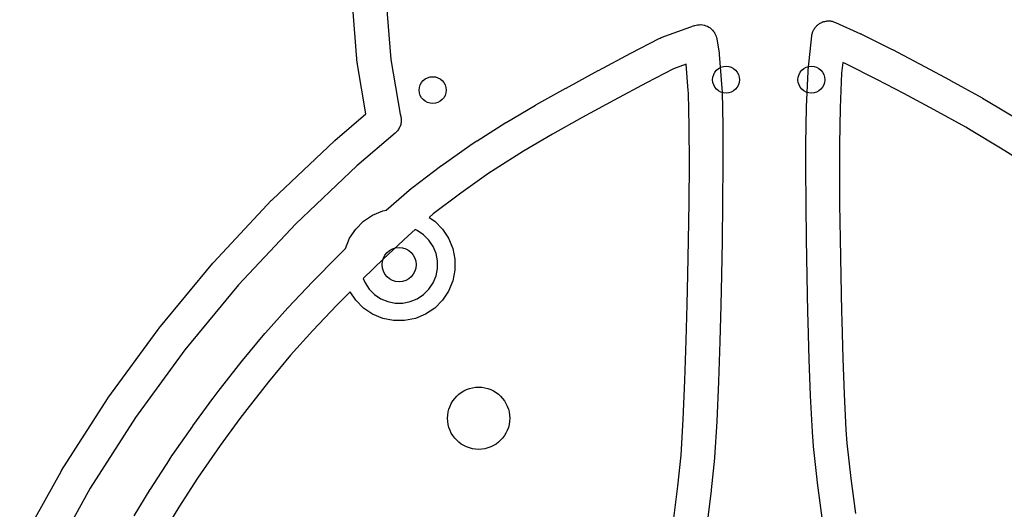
# Model space of a CAD drawing. Extents: x 4.86 to 6.83, y -5.61 to -2.67.
# Tile 4 of 17: x 4.97 to 6.12, y -4.11 to -3.53. Entities that reach past the tile are written whole.
import ezdxf

# ---------------------------------------------------------------- set-up
doc = ezdxf.new("R2010")
doc.units = 0
doc.header["$MEASUREMENT"] = 0
doc.layers.add('BLACK', color=7, linetype='CONTINUOUS')

msp = doc.modelspace()

# ---------------------------------------------------------------- linework, layer by layer
at = {"layer": 'BLACK', "linetype": 'CONTINUOUS'}
for p, q in [((5.36441, -3.58283), (5.3589, -3.51326)), ((5.39822, -3.51104), (5.40358, -3.57883)), ((5.72038, -3.55305), (5.75942, -3.53899)), ((5.75942, -3.53899), (5.75968, -3.5389)), ((5.75968, -3.5389), (5.7614, -3.53849)), ((5.7614, -3.53849), (5.76311, -3.53806)), ((5.76311, -3.53806), (5.76327, -3.53805)), ((5.76327, -3.53805), (5.76341, -3.53801)), ((5.76341, -3.53801), (5.76518, -3.53794)), ((5.76518, -3.53794), (5.76695, -3.53785)), ((5.76695, -3.53785), (5.7671, -3.53787)), ((5.7671, -3.53787), (5.76725, -3.53786)), ((5.76725, -3.53786), (5.769, -3.53814)), ((5.769, -3.53814), (5.77075, -3.53839)), ((5.77075, -3.53839), (5.7709, -3.53844)), ((5.7709, -3.53844), (5.77105, -3.53847)), ((5.77105, -3.53847), (5.77271, -3.53908)), ((5.77271, -3.53908), (5.77438, -3.53966)), ((5.77438, -3.53966), (5.77451, -3.53974)), ((5.77451, -3.53974), (5.77465, -3.53979)), ((5.77465, -3.53979), (5.77617, -3.54071)), ((5.77617, -3.54071), (5.77769, -3.54161)), ((5.90046, -3.54167), (5.901, -3.54106)), ((5.901, -3.54106), (5.90146, -3.54039)), ((5.90146, -3.54039), (5.90226, -3.53962)), ((5.90226, -3.53962), (5.903, -3.53878)), ((5.903, -3.53878), (5.90364, -3.53829)), ((5.90364, -3.53829), (5.90423, -3.53772)), ((5.90423, -3.53772), (5.90516, -3.53712)), ((5.90516, -3.53712), (5.90605, -3.53644)), ((5.90605, -3.53644), (5.90678, -3.53608)), ((5.90678, -3.53608), (5.90746, -3.53564)), ((5.90746, -3.53564), (5.90849, -3.53523)), ((5.90849, -3.53523), (5.90949, -3.53474)), ((5.90949, -3.53474), (5.91027, -3.53453)), ((5.91027, -3.53453), (5.91103, -3.53423)), ((5.91103, -3.53423), (5.91213, -3.53403)), ((5.91213, -3.53403), (5.9132, -3.53374)), ((5.9132, -3.53374), (5.91401, -3.53368)), ((5.91401, -3.53368), (5.91481, -3.53354)), ((5.91481, -3.53354), (5.91592, -3.53355)), ((5.91592, -3.53355), (5.91703, -3.53348)), ((5.91703, -3.53348), (5.91784, -3.53358)), ((5.91784, -3.53358), (5.91865, -3.53359)), ((5.91865, -3.53359), (5.91974, -3.53382)), ((5.91974, -3.53382), (5.92084, -3.53396)), ((5.92084, -3.53396), (5.92161, -3.53422)), ((5.92161, -3.53422), (5.92241, -3.53439)), ((5.92241, -3.53439), (5.92343, -3.53483)), ((5.92343, -3.53483), (5.92449, -3.53518)), ((5.92449, -3.53518), (5.95415, -3.54845)), ((5.7193, -3.55356), (5.72038, -3.55305)), ((5.77769, -3.54161), (5.7778, -3.54171)), ((5.7778, -3.54171), (5.77793, -3.54179)), ((5.77793, -3.54179), (5.77924, -3.54299)), ((5.77924, -3.54299), (5.78056, -3.54417)), ((5.78056, -3.54417), (5.78065, -3.54429)), ((5.78065, -3.54429), (5.78076, -3.54439)), ((5.78076, -3.54439), (5.78181, -3.54582)), ((5.78181, -3.54582), (5.78287, -3.54723)), ((5.78287, -3.54723), (5.78294, -3.54737)), ((5.78294, -3.54737), (5.78303, -3.54749)), ((5.78303, -3.54749), (5.78378, -3.5491)), ((5.78378, -3.5491), (5.78455, -3.55069)), ((5.78455, -3.55069), (5.78459, -3.55084)), ((5.78459, -3.55084), (5.78465, -3.55098)), ((5.78465, -3.55098), (5.78508, -3.55269)), ((5.78508, -3.55269), (5.78552, -3.55441)), ((5.89264, -3.59131), (5.89687, -3.55109)), ((5.89687, -3.55109), (5.89691, -3.55082)), ((5.89691, -3.55082), (5.89714, -3.54973)), ((5.89714, -3.54973), (5.89729, -3.54863)), ((5.89729, -3.54863), (5.89756, -3.54786)), ((5.89756, -3.54786), (5.89773, -3.54706)), ((5.89773, -3.54706), (5.89818, -3.54604)), ((5.89818, -3.54604), (5.89854, -3.54499)), ((5.89854, -3.54499), (5.89894, -3.54429)), ((5.89894, -3.54429), (5.89927, -3.54354)), ((5.89927, -3.54354), (5.89991, -3.54263)), ((5.89991, -3.54263), (5.90046, -3.54167)), ((5.95415, -3.54845), (5.9544, -3.54856)), ((5.9544, -3.54856), (5.95467, -3.54872)), ((5.95467, -3.54872), (5.95496, -3.54883)), ((5.95496, -3.54883), (5.99102, -3.56698)), ((5.68496, -3.57132), (5.71795, -3.55412)), ((5.71795, -3.55412), (5.71819, -3.55399)), ((5.71819, -3.55399), (5.7193, -3.55356)), ((5.78552, -3.55441), (5.78821, -3.5712)), ((5.64688, -3.59159), (5.68481, -3.5714)), ((5.68481, -3.5714), (5.68496, -3.57132)), ((5.68496, -3.57132), (5.68496, -3.57132)), ((5.78821, -3.5712), (5.78825, -3.57147)), ((5.78825, -3.57147), (5.78828, -3.57213)), ((5.78828, -3.57213), (5.7884, -3.57278)), ((5.7884, -3.57278), (5.79149, -3.61234)), ((5.99102, -3.56698), (5.99127, -3.56711)), ((5.99127, -3.56711), (5.99128, -3.56711)), ((5.99128, -3.56711), (5.99129, -3.56712)), ((5.99129, -3.56712), (6.02305, -3.5837)), ((5.36445, -3.58317), (5.36441, -3.58283)), ((5.36447, -3.58351), (5.36445, -3.58317)), ((5.36463, -3.5846), (5.36447, -3.58351)), ((5.37453, -3.64239), (5.36463, -3.5846)), ((5.40358, -3.57883), (5.41454, -3.64276)), ((5.74981, -3.5843), (5.73497, -3.58964)), ((5.75222, -3.61516), (5.74981, -3.5843)), ((5.93318, -3.5822), (5.93186, -3.5948)), ((5.93766, -3.5842), (5.93318, -3.5822)), ((5.97319, -3.60208), (5.93766, -3.5842)), ((6.02305, -3.5837), (6.02322, -3.5838)), ((6.02322, -3.5838), (6.02322, -3.5838)), ((6.02322, -3.5838), (6.05917, -3.60303)), ((5.60898, -3.61215), (5.64674, -3.59167)), ((5.64674, -3.59167), (5.64687, -3.5916)), ((5.64687, -3.5916), (5.64688, -3.59159)), ((5.73497, -3.58964), (5.70324, -3.60619)), ((5.89086, -3.634), (5.89254, -3.59257)), ((5.89254, -3.59257), (5.89256, -3.5923)), ((5.89256, -3.5923), (5.89263, -3.5918)), ((5.89263, -3.5918), (5.89264, -3.59131)), ((5.93186, -3.5948), (5.93021, -3.63538)), ((5.70324, -3.60619), (5.66544, -3.62631)), ((6.00473, -3.61856), (5.97319, -3.60208)), ((6.05917, -3.60303), (6.05941, -3.60316)), ((6.05941, -3.60316), (6.05941, -3.60317)), ((6.05941, -3.60317), (6.05942, -3.60317)), ((6.05942, -3.60317), (6.09647, -3.62368)), ((5.57371, -3.63177), (5.60879, -3.61225)), ((5.60879, -3.61225), (5.60898, -3.61215)), ((5.60898, -3.61215), (5.60898, -3.61215)), ((5.75237, -3.61798), (5.75222, -3.61516)), ((5.75339, -3.65729), (5.75237, -3.61798)), ((5.79149, -3.61234), (5.79151, -3.61261)), ((5.79151, -3.61261), (5.79151, -3.61272)), ((5.79151, -3.61272), (5.79152, -3.61283)), ((5.79152, -3.61283), (5.7917, -3.61616)), ((5.7917, -3.61616), (5.79171, -3.61643)), ((5.79171, -3.61643), (5.79171, -3.61657)), ((5.79171, -3.61657), (5.79172, -3.61669)), ((5.79172, -3.61669), (5.79275, -3.6565)), ((6.04047, -3.63768), (6.00473, -3.61856)), ((5.53901, -3.65236), (5.57324, -3.63205)), ((5.57324, -3.63205), (5.57348, -3.63191)), ((5.57348, -3.63191), (5.5736, -3.63185)), ((5.5736, -3.63185), (5.57371, -3.63177)), ((5.66544, -3.62631), (5.62784, -3.6467)), ((6.09647, -3.62368), (6.09671, -3.62382)), ((6.09671, -3.62382), (6.09675, -3.62385)), ((6.09675, -3.62385), (6.0968, -3.62387)), ((6.0968, -3.62387), (6.10337, -3.62767)), ((6.10337, -3.62767), (6.1036, -3.62781)), ((6.1036, -3.62781), (6.10361, -3.62782)), ((6.10361, -3.62782), (6.10363, -3.62782)), ((6.10363, -3.62782), (6.13845, -3.6487)), ((5.33798, -3.67369), (5.37453, -3.64239)), ((5.41454, -3.64276), (5.41459, -3.64287)), ((5.41459, -3.64287), (5.41497, -3.64401)), ((5.41497, -3.64401), (5.41529, -3.64517)), ((5.41529, -3.64517), (5.41554, -3.64634)), ((5.89004, -3.67772), (5.89085, -3.63442)), ((5.89085, -3.63442), (5.89086, -3.63415)), ((5.89087, -3.63407), (5.89086, -3.634)), ((5.89086, -3.63415), (5.89087, -3.63407)), ((5.93021, -3.63538), (5.9294, -3.67834)), ((6.07724, -3.65803), (6.04047, -3.63768)), ((5.41489, -3.65584), (5.41448, -3.65698)), ((5.41522, -3.65469), (5.41489, -3.65584)), ((5.41549, -3.65352), (5.41522, -3.65469)), ((5.41568, -3.65233), (5.41549, -3.65352)), ((5.41554, -3.64634), (5.41571, -3.64753)), ((5.4158, -3.65113), (5.41568, -3.65233)), ((5.41571, -3.64753), (5.41581, -3.64873)), ((5.41584, -3.64993), (5.4158, -3.65113)), ((5.41581, -3.64873), (5.41584, -3.64993)), ((5.50486, -3.67373), (5.53861, -3.6526)), ((5.53861, -3.6526), (5.53884, -3.65246)), ((5.53884, -3.65246), (5.53893, -3.65242)), ((5.53893, -3.65242), (5.53901, -3.65236)), ((5.62784, -3.6467), (5.5931, -3.66604)), ((5.79275, -3.6565), (5.79276, -3.65678)), ((5.79276, -3.65678), (5.79275, -3.65687)), ((5.79275, -3.65687), (5.79276, -3.65697)), ((5.40896, -3.66474), (5.36395, -3.70328)), ((5.40985, -3.66393), (5.40896, -3.66474)), ((5.41069, -3.66307), (5.40985, -3.66393)), ((5.41147, -3.66215), (5.41069, -3.66307)), ((5.4122, -3.6612), (5.41147, -3.66215)), ((5.41286, -3.6602), (5.4122, -3.6612)), ((5.41347, -3.65916), (5.41286, -3.6602)), ((5.41401, -3.65808), (5.41347, -3.65916)), ((5.41448, -3.65698), (5.41401, -3.65808)), ((5.5931, -3.66604), (5.5593, -3.6861)), ((5.75349, -3.70032), (5.75339, -3.65729)), ((5.79276, -3.65697), (5.79286, -3.70033)), ((6.08351, -3.66166), (6.07724, -3.65803)), ((6.11802, -3.68236), (6.08351, -3.66166)), ((5.2649, -3.74271), (5.33726, -3.67434)), ((5.33726, -3.67434), (5.33764, -3.67399)), ((5.33764, -3.67399), (5.33781, -3.67384)), ((5.33781, -3.67384), (5.33798, -3.67369)), ((5.46265, -3.70303), (5.49629, -3.67935)), ((5.49629, -3.67935), (5.49652, -3.6792)), ((5.49652, -3.6792), (5.49668, -3.67911)), ((5.49668, -3.67911), (5.49683, -3.67899)), ((5.49683, -3.67899), (5.50452, -3.67395)), ((5.50452, -3.67395), (5.50475, -3.6738)), ((5.50475, -3.6738), (5.50481, -3.67377)), ((5.50481, -3.67377), (5.50486, -3.67373)), ((5.88987, -3.70561), (5.89004, -3.67797)), ((5.89004, -3.67773), (5.89004, -3.67772)), ((5.89004, -3.67797), (5.89004, -3.67773)), ((5.9294, -3.67834), (5.92924, -3.70574)), ((5.5593, -3.6861), (5.52593, -3.70699)), ((6.15135, -3.70335), (6.11802, -3.68236)), ((5.46249, -3.70317), (5.46265, -3.70303)), ((5.75309, -3.74609), (5.75349, -3.70032)), ((5.79286, -3.70055), (5.79246, -3.74649)), ((5.79286, -3.70033), (5.79286, -3.70055)), ((5.79286, -3.70055), (5.79286, -3.70055)), ((5.36395, -3.70328), (5.29238, -3.77091)), ((5.42899, -3.72855), (5.46208, -3.70345)), ((5.46208, -3.70345), (5.4623, -3.70328)), ((5.4623, -3.70328), (5.46249, -3.70317)), ((5.51869, -3.71174), (5.48559, -3.73503)), ((5.52593, -3.70699), (5.51869, -3.71174)), ((5.88987, -3.70562), (5.88987, -3.70561)), ((5.88987, -3.70586), (5.88987, -3.70562)), ((5.89013, -3.74823), (5.88987, -3.70586)), ((5.92924, -3.70574), (5.9295, -3.74791)), ((5.39822, -3.7552), (5.42798, -3.72936)), ((5.42798, -3.72936), (5.42819, -3.72918)), ((5.42819, -3.72918), (5.42862, -3.72889)), ((5.42862, -3.72889), (5.42899, -3.72855)), ((5.48559, -3.73503), (5.4533, -3.75952)), ((5.196, -3.81622), (5.26405, -3.74356)), ((5.26405, -3.74356), (5.26441, -3.74319)), ((5.26441, -3.74319), (5.26466, -3.74295)), ((5.26466, -3.74295), (5.2649, -3.74271)), ((5.75241, -3.79053), (5.75309, -3.74609)), ((5.79246, -3.74662), (5.79178, -3.79117)), ((5.79246, -3.74649), (5.79246, -3.74661)), ((5.79246, -3.74661), (5.79246, -3.74662)), ((5.89013, -3.74836), (5.89013, -3.74823)), ((5.89013, -3.74823), (5.89013, -3.74823)), ((5.89066, -3.78915), (5.89013, -3.74836)), ((5.9295, -3.74791), (5.93003, -3.7886)), ((5.38239, -3.76091), (5.3943, -3.75598)), ((5.3943, -3.75598), (5.39822, -3.7552)), ((5.4533, -3.75952), (5.44851, -3.76368)), ((5.29238, -3.77091), (5.22515, -3.8427)), ((5.36256, -3.77719), (5.37168, -3.76807)), ((5.37168, -3.76807), (5.38239, -3.76091)), ((5.44851, -3.76368), (5.4551, -3.76807)), ((5.4551, -3.76807), (5.46421, -3.77719)), ((5.3554, -3.7879), (5.36256, -3.77719)), ((5.43213, -3.77789), (5.42397, -3.78498)), ((5.43473, -3.77897), (5.43213, -3.77789)), ((5.44211, -3.7839), (5.43473, -3.77897)), ((5.46421, -3.77719), (5.47137, -3.7879)), ((5.35047, -3.79981), (5.3554, -3.7879)), ((5.42397, -3.78498), (5.39497, -3.81194)), ((5.44838, -3.79018), (5.44211, -3.7839)), ((5.45332, -3.79755), (5.44838, -3.79018)), ((5.47137, -3.7879), (5.4763, -3.79981)), ((5.75165, -3.83024), (5.75241, -3.79053)), ((5.79178, -3.79125), (5.79101, -3.83103)), ((5.79178, -3.79117), (5.79178, -3.79124)), ((5.79178, -3.79124), (5.79178, -3.79125)), ((5.89066, -3.78923), (5.89066, -3.78915)), ((5.89066, -3.78915), (5.89066, -3.78915)), ((5.89141, -3.83254), (5.89066, -3.78923)), ((5.93003, -3.7886), (5.93078, -3.83182)), ((5.34157, -3.80895), (5.35035, -3.80042)), ((5.35035, -3.80042), (5.35047, -3.79981)), ((5.45671, -3.80575), (5.45332, -3.79755)), ((5.45844, -3.81446), (5.45671, -3.80575)), ((5.4763, -3.79981), (5.47882, -3.81245)), ((5.13171, -3.89381), (5.1952, -3.81712)), ((5.1952, -3.81712), (5.19554, -3.81673)), ((5.19554, -3.81673), (5.19577, -3.81648)), ((5.19577, -3.81648), (5.196, -3.81622)), ((5.31233, -3.83873), (5.34124, -3.80928)), ((5.34124, -3.80928), (5.34144, -3.80908)), ((5.34144, -3.80908), (5.34151, -3.80902)), ((5.34151, -3.80902), (5.34157, -3.80895)), ((5.39497, -3.81194), (5.37128, -3.83498)), ((5.45844, -3.82334), (5.45844, -3.81446)), ((5.47882, -3.81245), (5.47882, -3.82534)), ((5.45671, -3.83204), (5.45844, -3.82334)), ((5.47882, -3.82534), (5.4763, -3.83798)), ((5.28348, -3.86918), (5.31209, -3.83899)), ((5.31209, -3.83899), (5.31228, -3.83879)), ((5.31228, -3.83879), (5.31231, -3.83876)), ((5.31231, -3.83876), (5.31233, -3.83873)), ((5.37128, -3.83498), (5.37346, -3.84024)), ((5.37346, -3.84024), (5.37839, -3.84762)), ((5.44838, -3.84762), (5.45332, -3.84024)), ((5.45332, -3.84024), (5.45671, -3.83204)), ((5.4763, -3.83798), (5.47137, -3.84989)), ((5.75085, -3.86537), (5.75165, -3.83024)), ((5.79101, -3.83109), (5.79021, -3.86631)), ((5.79101, -3.83103), (5.79101, -3.83109)), ((5.79101, -3.83109), (5.79101, -3.83109)), ((5.89141, -3.83255), (5.89141, -3.83254)), ((5.89141, -3.83263), (5.89141, -3.83255)), ((5.89232, -3.87453), (5.89141, -3.83263)), ((5.93078, -3.83182), (5.93168, -3.87364)), ((5.22515, -3.8427), (5.16242, -3.91845)), ((5.35586, -3.85058), (5.34055, -3.86619)), ((5.36256, -3.86061), (5.35586, -3.85058)), ((5.37839, -3.84762), (5.38466, -3.8539)), ((5.44211, -3.8539), (5.44838, -3.84762)), ((5.47137, -3.84989), (5.46421, -3.86061)), ((5.37168, -3.86972), (5.36256, -3.86061)), ((5.38466, -3.8539), (5.39204, -3.85883)), ((5.39204, -3.85883), (5.40024, -3.86222)), ((5.40024, -3.86222), (5.40895, -3.86396)), ((5.40895, -3.86396), (5.41782, -3.86396)), ((5.41782, -3.86396), (5.42653, -3.86222)), ((5.42653, -3.86222), (5.43473, -3.85883)), ((5.43473, -3.85883), (5.44211, -3.8539)), ((5.46421, -3.86061), (5.4551, -3.86972)), ((5.25681, -3.89873), (5.28316, -3.86953)), ((5.28316, -3.86953), (5.28335, -3.86933)), ((5.28335, -3.86933), (5.28342, -3.86926)), ((5.28342, -3.86926), (5.28348, -3.86918)), ((5.34055, -3.86619), (5.31223, -3.89608)), ((5.38239, -3.87688), (5.37168, -3.86972)), ((5.4551, -3.86972), (5.44438, -3.87688)), ((5.7497, -3.90776), (5.75085, -3.86537)), ((5.7902, -3.8664), (5.78905, -3.90887)), ((5.79021, -3.86631), (5.7902, -3.86639)), ((5.7902, -3.86639), (5.7902, -3.8664)), ((5.89232, -3.8746), (5.89232, -3.87453)), ((5.89232, -3.87453), (5.89232, -3.87453)), ((5.8926, -3.88575), (5.89232, -3.8746)), ((5.93168, -3.87364), (5.93196, -3.88471)), ((5.3943, -3.88181), (5.38239, -3.87688)), ((5.40694, -3.88433), (5.3943, -3.88181)), ((5.41983, -3.88433), (5.40694, -3.88433)), ((5.43247, -3.88181), (5.41983, -3.88433)), ((5.44438, -3.87688), (5.43247, -3.88181)), ((5.89261, -3.88576), (5.8926, -3.88575)), ((5.89261, -3.88585), (5.89261, -3.88576)), ((5.89394, -3.92998), (5.89261, -3.88585)), ((5.93196, -3.88471), (5.93329, -3.92872)), ((5.07228, -3.97517), (5.13098, -3.89475)), ((5.13098, -3.89475), (5.13128, -3.89434)), ((5.13128, -3.89434), (5.1315, -3.89408)), ((5.1315, -3.89408), (5.13171, -3.89381)), ((5.25643, -3.89916), (5.25664, -3.89896)), ((5.25664, -3.89896), (5.25681, -3.89873)), ((5.31223, -3.89608), (5.28633, -3.92479)), ((5.22987, -3.93128), (5.25626, -3.89937)), ((5.25626, -3.89937), (5.25643, -3.89916)), ((5.74817, -3.95449), (5.7497, -3.90776)), ((5.78905, -3.90898), (5.78752, -3.95586)), ((5.78905, -3.90887), (5.78905, -3.90898)), ((5.78905, -3.90898), (5.78905, -3.90898)), ((5.16242, -3.91845), (5.10444, -3.99789)), ((5.20398, -3.96408), (5.22959, -3.93162)), ((5.22959, -3.93162), (5.22976, -3.93141)), ((5.22976, -3.93141), (5.22983, -3.93135)), ((5.22983, -3.93135), (5.22987, -3.93128)), ((5.28633, -3.92479), (5.26036, -3.95619)), ((5.89394, -3.92999), (5.89394, -3.92998)), ((5.89395, -3.93013), (5.89394, -3.92999)), ((5.89554, -3.97208), (5.89395, -3.93013)), ((5.93329, -3.92872), (5.93488, -3.97048)), ((5.26036, -3.95619), (5.23499, -3.98833)), ((5.74631, -4.00022), (5.74817, -3.95449)), ((5.78752, -3.95602), (5.78564, -4.00203)), ((5.78752, -3.95586), (5.78751, -3.95601)), ((5.78751, -3.95601), (5.78752, -3.95602)), ((5.19548, -3.97525), (5.20376, -3.96436)), ((5.20376, -3.96436), (5.20393, -3.96414)), ((5.20393, -3.96414), (5.20396, -3.96411)), ((5.20396, -3.96411), (5.20398, -3.96408)), ((5.01793, -4.06001), (5.07161, -3.97616)), ((5.07161, -3.97616), (5.07189, -3.97573)), ((5.07189, -3.97573), (5.07209, -3.97545)), ((5.07209, -3.97545), (5.07228, -3.97517)), ((5.17181, -4.00765), (5.19525, -3.97555)), ((5.19525, -3.97555), (5.19541, -3.97533)), ((5.19541, -3.97533), (5.19545, -3.97529)), ((5.19545, -3.97529), (5.19548, -3.97525)), ((5.89554, -3.97209), (5.89554, -3.97208)), ((5.89555, -3.9723), (5.89554, -3.97209)), ((5.89761, -4.01445), (5.89555, -3.9723)), ((5.93488, -3.97048), (5.93692, -4.01233)), ((5.23499, -3.98833), (5.22693, -3.99893)), ((5.10444, -3.99789), (5.05142, -4.08073)), ((5.22693, -3.99893), (5.20373, -4.03071)), ((5.74376, -4.04189), (5.74631, -4.00022)), ((5.78562, -4.00243), (5.78303, -4.04472)), ((5.78562, -4.0023), (5.78561, -4.00236)), ((5.78561, -4.00236), (5.78562, -4.00243)), ((5.78564, -4.00203), (5.78562, -4.0023)), ((5.14822, -4.04136), (5.17158, -4.00797)), ((5.17158, -4.00797), (5.17174, -4.00775)), ((5.17174, -4.00775), (5.17178, -4.0077)), ((5.17178, -4.0077), (5.17181, -4.00765)), ((5.89762, -4.01451), (5.89761, -4.01445)), ((5.93692, -4.01233), (5.938, -4.02799)), ((5.89762, -4.01456), (5.89762, -4.01451)), ((5.89763, -4.01484), (5.89762, -4.01456)), ((5.89875, -4.03109), (5.89763, -4.01484)), ((5.20373, -4.03071), (5.18058, -4.06378)), ((5.8988, -4.03134), (5.89875, -4.03109)), ((5.89879, -4.0316), (5.8988, -4.03134)), ((5.89882, -4.03187), (5.89879, -4.0316)), ((5.9034, -4.07379), (5.89882, -4.03187)), ((5.938, -4.02799), (5.94251, -4.06928)), ((5.12211, -4.08178), (5.14425, -4.04727)), ((5.14425, -4.04727), (5.1444, -4.04704)), ((5.1444, -4.04704), (5.14444, -4.04698)), ((5.14444, -4.04698), (5.14448, -4.04692)), ((5.14448, -4.04692), (5.14801, -4.04167)), ((5.14801, -4.04167), (5.14816, -4.04144)), ((5.14816, -4.04144), (5.14819, -4.0414)), ((5.14819, -4.0414), (5.14822, -4.04136)), ((5.73991, -4.0784), (5.74376, -4.04189)), ((5.78296, -4.04559), (5.77904, -4.08273)), ((5.78301, -4.045), (5.78296, -4.04529)), ((5.78296, -4.04529), (5.78296, -4.04559)), ((5.78303, -4.04472), (5.78301, -4.045)), ((5.01732, -4.06104), (5.01757, -4.06059)), ((5.01757, -4.06059), (5.01776, -4.0603)), ((5.01776, -4.0603), (5.01793, -4.06001)), ((4.96886, -4.14801), (5.01732, -4.06104)), ((5.17727, -4.0687), (5.15537, -4.10286)), ((5.18058, -4.06378), (5.17727, -4.0687)), ((5.94251, -4.06928), (5.94796, -4.11008)), ((5.05142, -4.08073), (5.00355, -4.16664)), ((5.10294, -4.11315), (5.12189, -4.08214)), ((5.12189, -4.08214), (5.12203, -4.08191)), ((5.12203, -4.08191), (5.12208, -4.08185)), ((5.12208, -4.08185), (5.12211, -4.08178)), ((5.73476, -4.11898), (5.73991, -4.0784)), ((5.77899, -4.08314), (5.77378, -4.12425)), ((5.77901, -4.083), (5.77899, -4.08307)), ((5.77899, -4.08307), (5.77899, -4.08314)), ((5.77904, -4.08273), (5.77901, -4.083)), ((5.90342, -4.07389), (5.9034, -4.07379)), ((5.90342, -4.07399), (5.90342, -4.07389)), ((5.90345, -4.07426), (5.90342, -4.07399)), ((5.90896, -4.11545), (5.90345, -4.07426)), ((5.15537, -4.10286), (5.13672, -4.13336))]:
    msp.add_line(p, q, dxfattribs=at)
at = {"layer": 'BLACK'}
for centre, radius in [((5.79646, -3.60236), 0.01575), ((5.89646, -3.60236), 0.01575), ((5.45276, -3.61457), 0.01575), ((5.41339, -3.8189), 0.02004), ((5.5066, -3.99873), 0.03642)]:
    msp.add_circle(centre, radius, dxfattribs=at)

doc.saveas('drawing.dxf')
